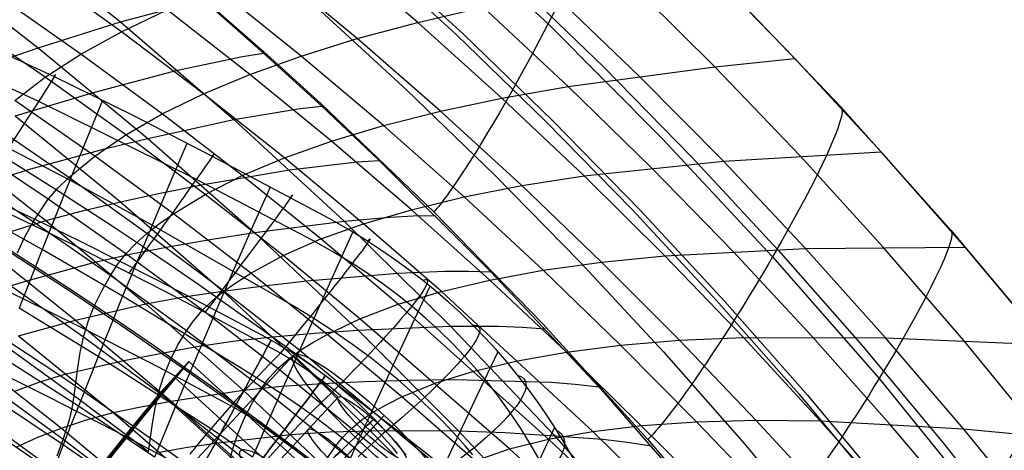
# Model space of a CAD drawing. Extents: x -919 to -345, y -585 to -19.
# Tile 115 of 123: x -477 to -413, y -138 to -110. Entities that reach past the tile are written whole.
import ezdxf

# ---------------------------------------------------------------- set-up
doc = ezdxf.new("R2010")
doc.units = 0
for name, color, linetype in [('LIMES_EST', 7, 'CONTINUOUS'), ('SCHIUMATO', 84, 'CONTINUOUS'), ('TELAIO', 3, 'CONTINUOUS')]:
    doc.layers.add(name, color=color, linetype=linetype)

msp = doc.modelspace()

# ---------------------------------------------------------------- linework, layer by layer
at = {"layer": 'LIMES_EST'}
for p, q in [((-459.427, -131.392, 12.916), (-473.311, -146.31, 9.49)), ((-456.499, -134.117, 12.916), (-459.427, -131.392, 12.916)), ((-468.112, -133.84, -37.257), (-466.242, -131.804, -36.09)), ((-466.242, -131.804, -36.09), (-449.21, -147.328, -36.291)), ((-467.177, -132.822, -36.674), (-450.147, -148.349, -36.863)), ((-470.306, -148.94, 9.508), (-456.499, -134.117, 12.916)), ((-468.112, -133.84, -37.257), (-451.085, -149.371, -37.435)), ((-453.512, -135.311, 6.013), (-466.821, -149.612, 2.728)), ((-453.964, -135.797, 9.958), (-453.512, -135.311, 6.013)), ((-467.535, -150.366, 6.608), (-453.964, -135.797, 9.958)), ((-468.569, -151.475, 12.438), (-454.642, -136.525, 15.875)), ((-468.068, -150.952, 9.519), (-454.303, -136.161, 12.916)), ((-455.094, -137.011, 19.819), (-454.642, -136.525, 15.875)), ((-455.094, -137.011, 19.819), (-469.232, -152.202, 16.33))]:
    msp.add_line(p, q, dxfattribs=at)
at = {"layer": 'LIMES_EST', "extrusion": (0.67183, 0.721909, 0.165808)}
for radius in [7, 3]:
    msp.add_circle((239.808, 80.581, -401.368), radius, dxfattribs=at)
at = {"layer": 'LIMES_EST', "extrusion": (0.672162, 0.721583, 0.165878)}
msp.add_circle((239.615, 80.629, -404.395), 3, dxfattribs=at)
at = {"layer": 'LIMES_EST', "extrusion": (0.672193, 0.721569, 0.165815)}
msp.add_circle((237.893, 120.567, -401.764), 7, dxfattribs=at)
at = {"layer": 'LIMES_EST', "extrusion": (-0.696503, 0.716248, 0.043273)}
for centre, radius, start, end in [((113.449, 85.228, 228.773), 339.13, 337.22869, 22.27722), ((113.436, 85.228, 228.773), 339.142, 337.22955, 22.27636)]:
    msp.add_arc(centre, radius, start, end, dxfattribs=at)
at = {"layer": 'LIMES_EST', "extrusion": (-0.697094, 0.715662, 0.043444)}
msp.add_arc((113.238, 85.18, 229.017), 340.646, 337.2289, 22.27443, dxfattribs=at)
at = {"layer": 'LIMES_EST', "extrusion": (-0.697679, 0.715081, 0.043614)}
msp.add_arc((113.029, 85.132, 229.26), 342.162, 337.22907, 22.27166, dxfattribs=at)
at = {"layer": 'SCHIUMATO'}
for p, q in [((-450.524, -102.607, 325.822), (-442.823, -109.802, 325.549)), ((-478.328, -103.555, 307.696), (-470.71, -109.666, 307.304)), ((-451.32, -109.699, 271.44), (-456.925, -104.898, 272.052)), ((-483.429, -105.685, 296.908), (-476.078, -111.349, 296.402)), ((-470.634, -110.309, 234.885), (-476.074, -106.385, 235.54)), ((-455.275, -110.757, 261.735), (-460.81, -106.165, 262.389)), ((-426.72, -112.049, 312.618), (-432.501, -106.122, 312.875)), ((-431.941, -112.598, 301.758), (-437.645, -106.937, 302.133)), ((-458.923, -111.896, 252.295), (-464.392, -107.5, 252.973)), ((-436.87, -113.205, 291.166), (-442.5, -107.798, 291.643)), ((-431.133, -107.47, 312.817), (-423.711, -115.229, 312.481)), ((-475.056, -113.22, -32.451), (-485.541, -108.379, -32.627)), ((-473.283, -111.77, 226.23), (-478.667, -107.996, 226.848)), ((-465.249, -108.303, 318.267), (-461.386, -111.699, 318.123)), ((-465.196, -108.236, 318.259), (-461.372, -111.592, 318.116)), ((-470.71, -109.666, 307.304), (-466.586, -108.578, 315.501)), ((-470.634, -110.309, 234.885), (-467.668, -108.886, 243.803)), ((-462.26, -113.102, 243.122), (-467.668, -108.886, 243.803)), ((-451.32, -109.699, 271.44), (-447.06, -108.715, 281.409)), ((-441.501, -113.882, 280.851), (-447.06, -108.715, 281.409)), ((-475.609, -113.272, 217.847), (-480.942, -109.633, 218.408)), ((-476.078, -111.349, 296.402), (-470.71, -109.666, 307.304)), ((-470.71, -109.666, 307.304), (-463.308, -116.034, 306.894)), ((-455.275, -110.757, 261.735), (-451.32, -109.699, 271.44)), ((-445.827, -114.639, 270.819), (-451.32, -109.699, 271.44)), ((-442.823, -109.802, 325.549), (-435.371, -117.259, 325.261)), ((-476.029, -114.847, -41.527), (-486.473, -110.1, -41.622)), ((-473.283, -111.77, 226.23), (-470.634, -110.309, 234.885)), ((-465.282, -114.358, 234.221), (-470.634, -110.309, 234.885)), ((-458.923, -111.896, 252.295), (-455.275, -110.757, 261.735)), ((-449.846, -115.484, 261.071), (-455.275, -110.757, 261.735)), ((-481.065, -113.073, 285.404), (-476.078, -111.349, 296.402)), ((-476.078, -111.349, 296.402), (-468.919, -117.254, 295.875)), ((-462.756, -111.913, 315.343), (-461.386, -111.699, 318.123)), ((-461.386, -111.699, 318.123), (-457.582, -115.163, 317.976)), ((-461.372, -111.592, 318.116), (-457.608, -115.015, 317.969)), ((-475.609, -113.272, 217.847), (-473.283, -111.77, 226.23)), ((-467.983, -115.666, 225.603), (-473.283, -111.77, 226.23)), ((-466.982, -112.819, 307.102), (-462.756, -111.913, 315.343)), ((-462.26, -113.102, 243.122), (-458.923, -111.896, 252.295)), ((-453.552, -116.425, 251.609), (-458.923, -111.896, 252.295)), ((-431.941, -112.598, 301.758), (-426.72, -112.049, 312.618)), ((-421.095, -118.123, 312.353), (-426.72, -112.049, 312.618)), ((-472.474, -114.272, 296.141), (-466.982, -112.819, 307.102)), ((-441.501, -113.882, 280.851), (-431.941, -112.598, 301.758)), ((-426.386, -118.4, 301.373), (-431.941, -112.598, 301.758)), ((-477.602, -114.788, 209.729), (-475.609, -113.272, 217.847)), ((-470.354, -117.03, 217.278), (-475.609, -113.272, 217.847)), ((-469.876, -115.775, -32.362), (-475.056, -113.22, -32.451)), ((-465.282, -114.358, 234.221), (-462.26, -113.102, 243.122)), ((-456.944, -117.446, 242.433), (-462.26, -113.102, 243.122)), ((-431.38, -118.748, 290.682), (-436.87, -113.205, 291.166)), ((-477.57, -115.79, 285.09), (-472.474, -114.272, 296.141)), ((-445.827, -114.639, 270.819), (-441.501, -113.882, 280.851)), ((-436.074, -119.18, 280.285), (-441.501, -113.882, 280.851)), ((-472.39, -118.425, 209.239), (-477.602, -114.788, 209.729)), ((-465.742, -119.936, -41.423), (-476.029, -114.847, -41.527)), ((-471.877, -114.79, -32.398), (-472.982, -117.472, -24.794)), ((-467.983, -115.666, 225.603), (-465.282, -114.358, 234.221)), ((-460.018, -118.532, 233.549), (-465.282, -114.358, 234.221)), ((-449.846, -115.484, 261.071), (-445.827, -114.639, 270.819)), ((-440.46, -119.705, 270.191), (-445.827, -114.639, 270.819)), ((-463.308, -116.034, 306.894), (-458.986, -115.315, 315.182)), ((-458.986, -115.315, 315.182), (-457.582, -115.163, 317.976)), ((-457.608, -115.015, 317.969), (-450.259, -122.054, 317.666)), ((-457.582, -115.163, 317.976), (-453.84, -118.694, 317.826)), ((-453.552, -116.425, 251.609), (-449.846, -115.484, 261.071)), ((-444.534, -120.333, 260.401), (-449.846, -115.484, 261.071)), ((-423.711, -115.229, 312.481), (-416.554, -123.232, 312.128)), ((-477.57, -115.79, 285.09), (-470.715, -121.39, 284.448)), ((-470.354, -117.03, 217.278), (-467.983, -115.666, 225.603)), ((-464.741, -118.42, -32.269), (-469.876, -115.775, -32.362)), ((-468.919, -117.254, 295.875), (-463.308, -116.034, 306.894)), ((-462.765, -119.685, 224.968), (-467.983, -115.666, 225.603)), ((-463.308, -116.034, 306.894), (-456.128, -122.649, 306.465)), ((-474.081, -119.801, 201.48), (-479.257, -116.265, 201.868)), ((-456.944, -117.446, 242.433), (-453.552, -116.425, 251.609)), ((-448.293, -121.071, 250.916), (-453.552, -116.425, 251.609)), ((-482.261, -117.383, 273.951), (-475.58, -122.612, 273.216)), ((-474.009, -119.984, -17.162), (-479.416, -117.183, -17.253)), ((-472.982, -117.472, -24.794), (-474.009, -119.984, -17.162)), ((-472.39, -118.425, 209.239), (-470.354, -117.03, 217.278)), ((-471.576, -117.901, 290.328), (-468.919, -117.254, 295.875)), ((-465.18, -120.909, 216.701), (-470.354, -117.03, 217.278)), ((-468.919, -117.254, 295.875), (-461.962, -123.39, 295.327)), ((-460.018, -118.532, 233.549), (-456.944, -117.446, 242.433)), ((-451.735, -121.905, 241.737), (-456.944, -117.446, 242.433)), ((-435.371, -117.259, 325.261), (-428.173, -124.968, 324.957)), ((-475.422, -121.224, 194.034), (-480.567, -117.773, 194.298)), ((-476.555, -119.246, 279.215), (-471.576, -117.901, 290.328)), ((-466.37, -117.588, -32.302), (-467.544, -120.336, -24.701)), ((-431.38, -118.748, 290.682), (-421.095, -118.123, 312.353)), ((-415.627, -124.339, 312.077), (-421.095, -118.123, 312.353)), ((-474.081, -119.801, 201.48), (-472.39, -118.425, 209.239)), ((-467.254, -122.18, 208.742), (-472.39, -118.425, 209.239)), ((-457.089, -122.483, -32.128), (-464.741, -118.42, -32.269)), ((-462.765, -119.685, 224.968), (-460.018, -118.532, 233.549)), ((-454.854, -122.818, 232.87), (-460.018, -118.532, 233.549)), ((-459.689, -119.311, 306.682), (-455.275, -118.781, 315.016)), ((-455.275, -118.781, 315.016), (-453.84, -118.694, 317.826)), ((-453.84, -118.694, 317.826), (-446.542, -125.95, 317.513)), ((-440.46, -119.705, 270.191), (-431.38, -118.748, 290.682)), ((-426.025, -124.43, 290.188), (-431.38, -118.748, 290.682)), ((-420.975, -124.343, 300.979), (-426.386, -118.4, 301.373)), ((-476.406, -122.696, 186.91), (-481.525, -119.313, 187.028)), ((-478.9, -119.972, 273.586), (-476.555, -119.246, 279.215)), ((-465.414, -120.294, 295.604), (-459.689, -119.311, 306.682)), ((-430.771, -124.614, 279.711), (-436.074, -119.18, 280.285)), ((-474.009, -119.984, -17.162), (-474.955, -122.327, -9.505)), ((-474.798, -120.504, 197.725), (-474.081, -119.801, 201.48)), ((-468.98, -123.452, 201.086), (-474.081, -119.801, 201.48)), ((-468.636, -122.912, -17.071), (-474.009, -119.984, -17.162)), ((-458.124, -123.937, -41.354), (-465.742, -119.936, -41.423)), ((-465.18, -120.909, 216.701), (-462.765, -119.685, 224.968)), ((-457.643, -123.813, 224.327), (-462.765, -119.685, 224.968)), ((-444.534, -120.333, 260.401), (-440.46, -119.705, 270.191)), ((-435.207, -124.905, 269.556), (-440.46, -119.705, 270.191)), ((-475.422, -121.224, 194.034), (-474.798, -120.504, 197.725)), ((-467.544, -120.336, -24.701), (-468.636, -122.912, -17.071)), ((-468.123, -120.831, 290.029), (-465.414, -120.294, 295.604)), ((-460.953, -120.427, -32.196), (-462.197, -123.25, -24.596)), ((-448.293, -121.071, 250.916), (-444.534, -120.333, 260.401)), ((-439.329, -125.314, 259.723), (-444.534, -120.333, 260.401)), ((-476.406, -122.696, 186.91), (-475.422, -121.224, 194.034)), ((-470.352, -124.788, 193.764), (-475.422, -121.224, 194.034)), ((-470.715, -121.39, 284.448), (-468.123, -120.831, 290.029)), ((-467.254, -122.18, 208.742), (-465.18, -120.909, 216.701)), ((-460.096, -124.895, 216.118), (-465.18, -120.909, 216.701)), ((-451.735, -121.905, 241.737), (-448.293, -121.071, 250.916)), ((-443.133, -125.848, 250.216), (-448.293, -121.071, 250.916)), ((-475.822, -124.499, -1.829), (-481.116, -121.581, -1.914)), ((-475.58, -122.612, 273.216), (-473.193, -121.977, 278.869)), ((-473.193, -121.977, 278.869), (-470.715, -121.39, 284.448)), ((-470.715, -121.39, 284.448), (-464.041, -127.204, 283.786)), ((-454.854, -122.818, 232.87), (-451.735, -121.905, 241.737)), ((-446.617, -126.492, 241.034), (-451.735, -121.905, 241.737)), ((-480.02, -124.001, 261.916), (-475.58, -122.612, 273.216)), ((-474.955, -122.327, -9.505), (-475.822, -124.499, -1.829)), ((-475.58, -122.612, 273.216), (-469.062, -128.043, 272.462)), ((-468.16, -122.813, 204.873), (-467.254, -122.18, 208.742)), ((-462.205, -126.041, 208.24), (-467.254, -122.18, 208.742)), ((-461.962, -123.39, 295.327), (-456.128, -122.649, 306.465)), ((-455.838, -123.205, -32.116), (-457.089, -122.483, -32.128)), ((-456.128, -122.649, 306.465), (-453.117, -122.387, 312.04)), ((-456.128, -122.649, 306.465), (-449.174, -129.501, 306.017)), ((-453.117, -122.387, 312.04), (-451.625, -122.312, 314.845)), ((-451.625, -122.312, 314.845), (-450.159, -122.29, 317.671)), ((-450.259, -122.054, 317.666), (-443.157, -129.343, 317.347)), ((-476.958, -123.706, 182.464), (-476.406, -122.696, 186.91)), ((-471.363, -126.19, 186.788), (-476.406, -122.696, 186.91)), ((-468.636, -122.912, -17.071), (-469.644, -125.314, -9.417)), ((-468.98, -123.452, 201.086), (-468.16, -122.813, 204.873)), ((-459.4, -128.183, -16.901), (-468.636, -122.912, -17.071)), ((-462.197, -123.25, -24.596), (-463.355, -125.896, -16.969)), ((-457.643, -123.813, 224.327), (-454.854, -122.818, 232.87)), ((-454.607, -123.962, -32.112), (-455.838, -123.205, -32.116)), ((-449.776, -127.23, 232.185), (-454.854, -122.818, 232.87)), ((-416.554, -123.232, 312.128), (-409.663, -131.47, 311.758)), ((-477.426, -124.71, 178.354), (-476.958, -123.706, 182.464)), ((-469.713, -124.11, 197.388), (-468.98, -123.452, 201.086)), ((-463.962, -127.209, 200.687), (-468.98, -123.452, 201.086)), ((-467.357, -124.27, 284.119), (-464.72, -123.816, 289.725)), ((-464.72, -123.816, 289.725), (-461.962, -123.39, 295.327)), ((-461.962, -123.39, 295.327), (-455.205, -129.75, 294.76)), ((-460.096, -124.895, 216.118), (-457.643, -123.813, 224.327)), ((-452.602, -128.067, 223.68), (-457.643, -123.813, 224.327)), ((-455.565, -123.387, -32.117), (-456.879, -126.275, -24.516)), ((-480.02, -124.001, 261.916), (-473.631, -129.105, 261.083)), ((-475.822, -124.499, -1.829), (-476.607, -126.499, 5.854)), ((-470.569, -127.543, -1.744), (-475.822, -124.499, -1.829)), ((-470.352, -124.788, 193.764), (-469.713, -124.11, 197.388)), ((-469.878, -124.759, 278.516), (-467.357, -124.27, 284.119)), ((-456.859, -124.647, -41.342), (-458.124, -123.937, -41.354)), ((-453.686, -124.563, -32.115), (-454.607, -123.962, -32.112)), ((-452.78, -125.186, -32.122), (-453.686, -124.563, -32.115)), ((-435.207, -124.905, 269.556), (-426.025, -124.43, 290.188)), ((-426.025, -124.43, 290.188), (-415.627, -124.339, 312.077)), ((-420.811, -130.244, 289.687), (-426.025, -124.43, 290.188)), ((-415.714, -130.422, 300.577), (-420.975, -124.343, 300.979)), ((-410.317, -130.697, 311.792), (-415.627, -124.339, 312.077)), ((-472.303, -125.303, 272.84), (-469.878, -124.759, 278.516)), ((-470.894, -125.482, 190.211), (-470.352, -124.788, 193.764)), ((-465.362, -128.458, 193.491), (-470.352, -124.788, 193.764)), ((-462.205, -126.041, 208.24), (-460.096, -124.895, 216.118)), ((-455.089, -129.005, 215.53), (-460.096, -124.895, 216.118)), ((-455.57, -125.409, -41.327), (-456.859, -124.647, -41.342)), ((-451.89, -125.832, -32.135), (-452.78, -125.186, -32.122)), ((-439.329, -125.314, 259.723), (-435.207, -124.905, 269.556)), ((-430.081, -130.23, 268.913), (-435.207, -124.905, 269.556)), ((-425.602, -130.177, 279.129), (-430.771, -124.614, 279.711)), ((-428.173, -124.968, 324.957), (-421.237, -132.913, 324.635)), ((-476.808, -126.53, 261.5), (-472.303, -125.303, 272.84)), ((-471.363, -126.19, 186.788), (-470.894, -125.482, 190.211)), ((-469.644, -125.314, -9.417), (-470.569, -127.543, -1.744)), ((-454.575, -126.055, -41.32), (-455.57, -125.409, -41.327)), ((-451.018, -126.502, -32.153), (-451.89, -125.832, -32.135)), ((-446.617, -126.492, 241.034), (-443.133, -125.848, 250.216)), ((-443.133, -125.848, 250.216), (-439.329, -125.314, 259.723)), ((-438.088, -130.74, 249.51), (-443.133, -125.848, 250.216)), ((-434.245, -130.415, 259.039), (-439.329, -125.314, 259.723)), ((-476.607, -126.499, 5.854), (-477.314, -128.328, 13.551)), ((-471.933, -127.18, 182.386), (-471.363, -126.19, 186.788)), ((-466.396, -129.792, 186.662), (-471.363, -126.19, 186.788)), ((-463.355, -125.896, -16.969), (-464.425, -128.365, -9.318)), ((-463.127, -126.619, 204.42), (-462.205, -126.041, 208.24)), ((-457.229, -130.026, 207.732), (-462.205, -126.041, 208.24)), ((-458.556, -126.543, 295.046), (-452.622, -126.046, 306.243)), ((-456.879, -126.275, -24.516), (-458.103, -128.984, -16.889)), ((-453.6, -126.734, -41.317), (-454.575, -126.055, -41.32)), ((-452.622, -126.046, 306.243), (-449.556, -125.914, 311.85)), ((-450.164, -127.196, -32.175), (-451.018, -126.502, -32.153)), ((-449.776, -127.23, 232.185), (-446.617, -126.492, 241.034)), ((-449.556, -125.914, 311.85), (-448.035, -125.906, 314.671)), ((-448.035, -125.906, 314.671), (-446.542, -125.95, 317.513)), ((-441.609, -131.191, 240.325), (-446.617, -126.492, 241.034)), ((-446.542, -125.95, 317.513), (-439.499, -133.455, 317.185)), ((-480.49, -127.682, 251.518), (-476.808, -126.53, 261.5)), ((-473.126, -130.209, 170.53), (-478.095, -126.709, 170.659)), ((-464.041, -127.204, 283.786), (-461.36, -126.856, 289.417)), ((-463.962, -127.209, 200.687), (-463.127, -126.619, 204.42)), ((-461.36, -126.856, 289.417), (-458.556, -126.543, 295.046)), ((-452.645, -127.446, -41.317), (-453.6, -126.734, -41.317)), ((-450.536, -126.909, -32.168), (-451.894, -129.81, -24.56)), ((-472.421, -128.184, 178.274), (-471.933, -127.18, 182.386)), ((-470.569, -127.543, -1.744), (-471.408, -129.596, 5.935)), ((-462.828, -132.234, -1.601), (-470.569, -127.543, -1.744)), ((-469.062, -128.043, 272.462), (-466.6, -127.592, 278.161)), ((-466.6, -127.592, 278.161), (-464.041, -127.204, 283.786)), ((-464.71, -127.822, 197.047), (-463.962, -127.209, 200.687)), ((-464.041, -127.204, 283.786), (-457.553, -133.222, 283.105)), ((-459.014, -131.089, 200.283), (-463.962, -127.209, 200.687)), ((-451.712, -128.191, -41.32), (-452.645, -127.446, -41.317)), ((-452.602, -128.067, 223.68), (-449.776, -127.23, 232.185)), ((-449.33, -127.914, -32.202), (-450.164, -127.196, -32.175)), ((-439.903, -136.347, 230.811), (-449.776, -127.23, 232.185)), ((-472.167, -131.474, 13.628), (-477.314, -128.328, 13.551)), ((-473.631, -129.105, 261.083), (-469.062, -128.043, 272.462)), ((-472.82, -129.195, 174.355), (-472.421, -128.184, 178.274)), ((-469.062, -128.043, 272.462), (-462.712, -133.668, 271.693)), ((-464.425, -128.365, -9.318), (-465.407, -130.657, -1.649)), ((-465.362, -128.458, 193.491), (-464.71, -127.822, 197.047)), ((-458.103, -128.984, -16.889), (-459.4, -128.183, -16.901)), ((-455.089, -129.005, 215.53), (-452.602, -128.067, 223.68)), ((-442.787, -136.851, 222.382), (-452.602, -128.067, 223.68)), ((-450.807, -128.967, -41.327), (-451.712, -128.191, -41.32)), ((-448.517, -128.655, -32.235), (-449.33, -127.914, -32.202)), ((-465.915, -129.114, 190.017), (-465.362, -128.458, 193.491)), ((-460.439, -132.252, 193.213), (-465.362, -128.458, 193.491)), ((-458.103, -128.984, -16.889), (-459.237, -131.514, -9.237)), ((-456.828, -129.816, -16.885), (-458.103, -128.984, -16.889)), ((-457.229, -130.026, 207.732), (-455.089, -129.005, 215.53)), ((-445.327, -137.488, 214.349), (-455.089, -129.005, 215.53)), ((-449.931, -129.769, -41.337), (-450.807, -128.967, -41.327)), ((-447.726, -129.42, -32.273), (-448.517, -128.655, -32.235)), ((-477.355, -130.118, 251.104), (-473.631, -129.105, 261.083)), ((-473.631, -129.105, 261.083), (-467.393, -134.391, 260.239)), ((-473.126, -130.209, 170.53), (-472.82, -129.195, 174.355)), ((-471.408, -129.596, 5.935), (-472.167, -131.474, 13.628)), ((-466.396, -129.792, 186.662), (-465.915, -129.114, 190.017)), ((-455.205, -129.75, 294.76), (-449.174, -129.501, 306.017)), ((-449.174, -129.501, 306.017), (-446.056, -129.501, 311.655)), ((-449.174, -129.501, 306.017), (-442.454, -136.581, 305.549)), ((-446.957, -130.207, -32.317), (-447.726, -129.42, -32.273)), ((-446.056, -129.501, 311.655), (-444.508, -129.56, 314.493)), ((-444.508, -129.56, 314.493), (-442.988, -129.672, 317.351)), ((-443.157, -129.343, 317.347), (-436.305, -136.874, 317.013)), ((-477.355, -130.118, 251.104), (-471.194, -135.126, 250.263)), ((-473.339, -131.217, 166.718), (-473.126, -130.209, 170.53)), ((-468.226, -133.822, 170.399), (-473.126, -130.209, 170.53)), ((-466.983, -130.762, 182.304), (-466.396, -129.792, 186.662)), ((-461.496, -133.517, 186.532), (-466.396, -129.792, 186.662)), ((-463.37, -130.474, 277.801), (-460.773, -130.187, 283.448)), ((-460.773, -130.187, 283.448), (-458.052, -129.948, 289.104)), ((-458.166, -130.549, 203.962), (-457.229, -130.026, 207.732)), ((-458.052, -129.948, 289.104), (-455.205, -129.75, 294.76)), ((-452.35, -134.104, 207.218), (-457.229, -130.026, 207.732)), ((-455.578, -130.683, -16.89), (-456.828, -129.816, -16.885)), ((-455.205, -129.75, 294.76), (-448.66, -136.324, 294.172)), ((-451.894, -129.81, -24.56), (-453.161, -132.534, -16.924)), ((-449.085, -130.595, -41.35), (-449.931, -129.769, -41.337)), ((-446.212, -131.016, -32.367), (-446.957, -130.207, -32.317)), ((-434.245, -130.415, 259.039), (-430.081, -130.23, 268.913)), ((-430.081, -130.23, 268.913), (-420.811, -130.244, 289.687)), ((-425.069, -135.657, 268.274), (-430.081, -130.23, 268.913)), ((-420.558, -135.848, 278.548), (-425.602, -130.177, 279.129)), ((-420.811, -130.244, 289.687), (-410.317, -130.697, 311.792)), ((-415.734, -136.174, 289.183), (-420.811, -130.244, 289.687)), ((-473.72, -134.037, 155.188), (-478.64, -130.503, 155.266)), ((-470.492, -131.725, 260.663), (-465.866, -130.831, 272.08)), ((-467.488, -131.766, 178.191), (-466.983, -130.762, 182.304)), ((-465.407, -130.657, -1.649), (-466.3, -132.769, 6.025)), ((-465.866, -130.831, 272.08), (-463.37, -130.474, 277.801)), ((-459.014, -131.089, 200.283), (-458.166, -130.549, 203.962)), ((-454.354, -131.589, -16.903), (-455.578, -130.683, -16.89)), ((-448.269, -131.445, -41.366), (-449.085, -130.595, -41.35)), ((-441.609, -131.191, 240.325), (-438.088, -130.74, 249.51)), ((-438.088, -130.74, 249.51), (-434.245, -130.415, 259.039)), ((-433.135, -135.722, 248.81), (-438.088, -130.74, 249.51)), ((-429.263, -135.612, 258.36), (-434.245, -130.415, 259.039)), ((-408.091, -139.763, 299.957), (-415.714, -130.422, 300.577)), ((-480.663, -131.357, 241.101), (-474.556, -136.137, 240.277)), ((-473.45, -134.702, 29.064), (-478.507, -131.465, 28.996)), ((-473.486, -132.204, 162.895), (-473.339, -131.217, 166.718)), ((-472.167, -131.474, 13.628), (-472.846, -133.176, 21.338)), ((-464.585, -136.341, 13.757), (-472.167, -131.474, 13.628)), ((-460.267, -131.262, -46.993), (-460.978, -131.976, -47.094)), ((-459.237, -131.514, -9.237), (-460.279, -133.865, -1.569)), ((-459.81, -131.533, -46.993), (-460.267, -131.262, -46.993)), ((-459.359, -131.813, -46.993), (-459.81, -131.533, -46.993)), ((-459.775, -131.658, 196.701), (-459.014, -131.089, 200.283)), ((-444.569, -143.132, 199.083), (-459.014, -131.089, 200.283)), ((-453.161, -132.534, -16.924), (-454.354, -131.589, -16.903)), ((-447.478, -132.325, -41.383), (-448.269, -131.445, -41.366)), ((-446.092, -131.175, -32.379), (-447.458, -134.04, -24.75)), ((-445.491, -131.847, -32.422), (-446.212, -131.016, -32.367)), ((-444.803, -131.751, 231.494), (-441.609, -131.191, 240.325)), ((-431.83, -140.817, 238.942), (-441.609, -131.191, 240.325)), ((-474.257, -132.6, 250.685), (-470.492, -131.725, 260.663)), ((-473.72, -134.037, 155.188), (-473.486, -132.204, 162.895)), ((-467.904, -132.791, 174.247), (-467.488, -131.766, 178.191)), ((-460.279, -133.865, -1.569), (-462.828, -132.234, -1.601)), ((-460.978, -131.976, -47.094), (-461.701, -132.724, -47.166)), ((-461.004, -132.869, 189.817), (-460.439, -132.252, 193.213)), ((-460.439, -132.252, 193.213), (-459.775, -131.658, 196.701)), ((-446.048, -144.004, 192.383), (-460.439, -132.252, 193.213)), ((-458.913, -132.101, -46.993), (-459.359, -131.813, -46.993)), ((-458.473, -132.398, -46.993), (-458.913, -132.101, -46.993)), ((-447.663, -132.424, 223.026), (-444.803, -131.751, 231.494)), ((-444.794, -132.698, -32.483), (-445.491, -131.847, -32.422)), ((-475.967, -133.126, 245.723), (-474.257, -132.6, 250.685)), ((-468.226, -133.822, 170.399), (-467.904, -132.791, 174.247)), ((-466.3, -132.769, 6.025), (-467.108, -134.703, 13.713)), ((-461.701, -132.724, -47.166), (-462.436, -133.505, -47.209)), ((-461.496, -133.517, 186.532), (-461.004, -132.869, 189.817)), ((-458.039, -132.703, -46.993), (-458.473, -132.398, -46.993)), ((-457.61, -133.017, -46.993), (-458.039, -132.703, -46.993)), ((-453.161, -132.534, -16.924), (-454.334, -135.08, -9.265)), ((-452.575, -133.022, -16.938), (-453.161, -132.534, -16.924)), ((-450.181, -133.214, 214.935), (-447.663, -132.424, 223.026)), ((-447.091, -132.777, -41.393), (-447.478, -132.325, -41.383)), ((-446.711, -133.239, -41.403), (-447.091, -132.777, -41.393)), ((-444.122, -133.569, -32.549), (-444.794, -132.698, -32.483)), ((-421.237, -132.913, 324.635), (-414.572, -141.086, 324.294)), ((-474.437, -136.878, 139.409), (-479.321, -133.335, 139.453)), ((-477.593, -133.725, 240.691), (-475.967, -133.126, 245.723)), ((-472.846, -133.176, 21.338), (-473.45, -134.702, 29.064)), ((-462.436, -133.505, -47.209), (-463.179, -134.317, -47.222)), ((-462.712, -133.668, 271.693), (-460.184, -133.406, 277.436)), ((-462.1, -134.468, 182.219), (-461.496, -133.517, 186.532)), ((-447.155, -145.033, 186.138), (-461.496, -133.517, 186.532)), ((-460.184, -133.406, 277.436), (-457.553, -133.222, 283.105)), ((-457.188, -133.339, -46.994), (-457.61, -133.017, -46.993)), ((-457.553, -133.222, 283.105), (-454.794, -133.092, 288.786)), ((-457.553, -133.222, 283.105), (-451.255, -139.438, 282.405)), ((-456.772, -133.67, -46.994), (-457.188, -133.339, -46.994)), ((-454.794, -133.092, 288.786), (-451.906, -133.011, 294.469)), ((-451.999, -133.521, -16.954), (-452.575, -133.022, -16.938)), ((-452.35, -134.104, 207.218), (-450.181, -133.214, 214.935)), ((-451.431, -134.031, -16.972), (-451.999, -133.521, -16.954)), ((-451.906, -133.011, 294.469), (-448.895, -132.979, 300.131)), ((-448.895, -132.979, 300.131), (-442.617, -133.147, 311.456)), ((-446.338, -133.709, -41.413), (-446.711, -133.239, -41.403)), ((-442.617, -133.147, 311.456), (-441.044, -133.274, 314.31)), ((-441.044, -133.274, 314.31), (-439.499, -133.455, 317.185)), ((-439.499, -133.455, 317.185), (-432.716, -141.199, 316.84)), ((-474.436, -137.218, 44.54), (-479.42, -133.902, 44.483)), ((-473.867, -134.85, 151.293), (-473.72, -134.037, 155.188)), ((-468.869, -137.686, 155.108), (-473.72, -134.037, 155.188)), ((-468.453, -134.844, 166.582), (-468.226, -133.822, 170.399)), ((-463.394, -137.56, 170.263), (-468.226, -133.822, 170.399)), ((-467.393, -134.391, 260.239), (-462.712, -133.668, 271.693)), ((-462.712, -133.668, 271.693), (-456.533, -139.48, 270.909)), ((-460.279, -133.865, -1.569), (-461.228, -136.035, 6.104)), ((-459.029, -134.715, -1.563), (-460.279, -133.865, -1.569)), ((-456.772, -133.67, -46.994), (-457.511, -134.378, -47.092)), ((-456.362, -134.009, -46.994), (-456.772, -133.67, -46.994)), ((-455.96, -134.356, -46.994), (-456.362, -134.009, -46.994)), ((-453.301, -134.571, 203.497), (-452.35, -134.104, 207.218)), ((-437.988, -146.635, 205.762), (-452.35, -134.104, 207.218)), ((-450.871, -134.551, -16.992), (-451.431, -134.031, -16.972)), ((-447.458, -134.04, -24.75), (-448.729, -136.729, -17.095)), ((-445.972, -134.188, -41.424), (-446.338, -133.709, -41.413)), ((-445.615, -134.675, -41.436), (-445.972, -134.188, -41.424)), ((-443.476, -134.459, -32.617), (-444.122, -133.569, -32.549)), ((-474.042, -135.592, 147.364), (-473.867, -134.85, 151.293)), ((-473.45, -134.702, 29.064), (-473.979, -136.048, 36.8)), ((-468.478, -138.03, 29.137), (-473.45, -134.702, 29.064)), ((-471.194, -135.126, 250.263), (-469.381, -134.744, 255.139)), ((-469.381, -134.744, 255.139), (-467.393, -134.391, 260.239)), ((-468.613, -135.84, 162.772), (-468.453, -134.844, 166.582)), ((-467.108, -134.703, 13.713), (-467.833, -136.457, 21.417)), ((-467.393, -134.391, 260.239), (-461.31, -139.857, 259.387)), ((-463.179, -134.317, -47.222), (-463.928, -135.157, -47.204)), ((-462.622, -135.474, 178.103), (-462.1, -134.468, 182.219)), ((-457.8, -135.594, -1.564), (-459.029, -134.715, -1.563)), ((-457.511, -134.378, -47.092), (-458.262, -135.122, -47.161)), ((-455.564, -134.71, -46.994), (-455.96, -134.356, -46.994)), ((-455.174, -135.072, -46.994), (-455.564, -134.71, -46.994)), ((-454.163, -135.059, 199.872), (-453.301, -134.571, 203.497)), ((-450.321, -135.081, -17.014), (-450.871, -134.551, -16.992)), ((-445.266, -135.17, -41.448), (-445.615, -134.675, -41.436)), ((-442.854, -135.366, -32.686), (-443.476, -134.459, -32.617)), ((-475.183, -138.79, 123.243), (-480.046, -135.258, 123.271)), ((-472.919, -135.592, 245.305), (-471.194, -135.126, 250.263)), ((-471.194, -135.126, 250.263), (-465.177, -140.307, 249.409)), ((-463.928, -135.157, -47.204), (-464.682, -136.024, -47.155)), ((-463.056, -136.512, 174.135), (-462.622, -135.474, 178.103)), ((-458.262, -135.122, -47.161), (-459.025, -135.899, -47.201)), ((-454.334, -135.08, -9.265), (-455.414, -137.449, -1.589)), ((-454.791, -135.441, -46.994), (-455.174, -135.072, -46.994)), ((-454.936, -135.58, 196.347), (-454.163, -135.059, 199.872)), ((-454.415, -135.817, -46.994), (-454.791, -135.441, -46.994)), ((-449.781, -135.62, -17.039), (-450.321, -135.081, -17.014)), ((-444.602, -136.168, -41.477), (-445.266, -135.17, -41.448)), ((-442.257, -136.29, -32.757), (-442.854, -135.366, -32.686)), ((-475.129, -139.025, 60.041), (-480.056, -135.643, 59.995)), ((-474.556, -136.137, 240.277), (-472.919, -135.592, 245.305)), ((-474.437, -136.878, 139.409), (-474.042, -135.592, 147.364)), ((-473.979, -136.048, 36.8), (-474.436, -137.218, 44.54)), ((-468.869, -137.686, 155.108), (-468.613, -135.84, 162.772)), ((-464.682, -136.024, -47.155), (-465.437, -136.915, -47.075)), ((-461.228, -136.035, 6.104), (-462.089, -138.024, 13.789)), ((-459.025, -135.899, -47.201), (-459.797, -136.709, -47.212)), ((-456.594, -136.504, -1.573), (-457.8, -135.594, -1.564)), ((-456.189, -136.707, 189.61), (-455.613, -136.13, 192.926)), ((-455.613, -136.13, 192.926), (-454.936, -135.58, 196.347)), ((-453.682, -136.587, -46.994), (-454.415, -135.817, -46.994)), ((-449.25, -136.17, -17.066), (-449.781, -135.62, -17.039)), ((-442.396, -136.1, -32.745), (-443.715, -138.893, -25.081)), ((-439.903, -136.347, 230.811), (-436.684, -135.972, 239.624)), ((-436.684, -135.972, 239.624), (-433.135, -135.722, 248.81)), ((-433.135, -135.722, 248.81), (-429.263, -135.612, 258.36)), ((-428.265, -140.775, 248.127), (-433.135, -135.722, 248.81)), ((-429.263, -135.612, 258.36), (-425.069, -135.657, 268.274)), ((-424.374, -140.89, 257.696), (-429.263, -135.612, 258.36)), ((-425.069, -135.657, 268.274), (-415.734, -136.174, 289.183)), ((-420.162, -141.174, 267.646), (-425.069, -135.657, 268.274)), ((-415.632, -141.619, 277.974), (-420.558, -135.848, 278.548)), ((-477.517, -137.381, 230.288), (-476.089, -136.737, 235.261)), ((-476.089, -136.737, 235.261), (-474.556, -136.137, 240.277)), ((-474.556, -136.137, 240.277), (-468.585, -141.086, 239.438)), ((-467.833, -136.457, 21.417), (-468.478, -138.03, 29.137)), ((-462.089, -138.024, 13.789), (-464.585, -136.341, 13.757)), ((-464.332, -137.102, 259.814), (-459.601, -136.551, 271.303)), ((-463.394, -137.56, 170.263), (-463.056, -136.512, 174.135)), ((-459.797, -136.709, -47.212), (-460.575, -137.549, -47.192)), ((-459.601, -136.551, 271.303), (-457.044, -136.386, 277.066)), ((-457.044, -136.386, 277.066), (-454.38, -136.306, 282.758)), ((-456.693, -137.323, 186.393), (-456.189, -136.707, 189.61)), ((-455.414, -137.449, -1.589), (-456.594, -136.504, -1.573)), ((-453.681, -136.587, -46.994), (-454.438, -137.281, -47.088)), ((-454.38, -136.306, 282.758), (-451.586, -136.287, 288.462)), ((-453.325, -136.982, -46.994), (-453.682, -136.587, -46.994)), ((-451.586, -136.287, 288.462), (-448.66, -136.324, 294.172)), ((-448.729, -136.729, -17.095), (-449.906, -139.244, -9.417)), ((-448.729, -136.729, -17.095), (-449.25, -136.17, -17.066)), ((-448.219, -137.298, -17.127), (-448.729, -136.729, -17.095)), ((-448.66, -136.324, 294.172), (-445.608, -136.416, 299.864)), ((-448.66, -136.324, 294.172), (-442.328, -143.102, 293.564)), ((-445.608, -136.416, 299.864), (-439.241, -136.851, 311.252)), ((-443.983, -137.163, -41.514), (-444.602, -136.168, -41.477)), ((-442.787, -136.851, 222.382), (-439.903, -136.347, 230.811)), ((-442.454, -136.581, 305.549), (-435.971, -143.878, 305.06)), ((-441.685, -137.23, -32.826), (-442.257, -136.29, -32.757)), ((-430.336, -145.725, 229.506), (-439.903, -136.347, 230.811)), ((-415.734, -136.174, 289.183), (-405.17, -137.185, 311.495)), ((-410.788, -142.213, 288.68), (-415.734, -136.174, 289.183)), ((-474.836, -137.934, 131.337), (-474.437, -136.878, 139.409)), ((-474.436, -137.218, 44.54), (-474.82, -138.211, 52.281)), ((-469.625, -140.535, 139.362), (-474.437, -136.878, 139.409)), ((-469.537, -140.632, 44.601), (-474.436, -137.218, 44.54)), ((-468.168, -137.695, 249.837), (-466.339, -137.381, 254.71)), ((-466.339, -137.381, 254.71), (-464.332, -137.102, 259.814)), ((-465.437, -136.915, -47.075), (-466.192, -137.828, -46.964)), ((-457.314, -138.251, 182.124), (-456.693, -137.323, 186.393)), ((-454.438, -137.281, -47.088), (-455.208, -138.011, -47.154)), ((-452.975, -137.383, -46.994), (-453.325, -136.982, -46.994)), ((-452.633, -137.79, -46.994), (-452.975, -137.383, -46.994)), ((-447.719, -137.876, -17.161), (-448.219, -137.298, -17.127)), ((-445.327, -137.488, 214.349), (-442.787, -136.851, 222.382)), ((-443.403, -138.151, -41.556), (-443.983, -137.163, -41.514)), ((-433.232, -145.864, 221.156), (-442.787, -136.851, 222.382)), ((-441.134, -138.183, -32.894), (-441.685, -137.23, -32.826)), ((-439.241, -136.851, 311.252), (-437.644, -137.047, 314.123)), ((-437.644, -137.047, 314.123), (-436.075, -137.299, 317.014)), ((-436.305, -136.874, 317.013), (-429.71, -144.632, 316.662)), ((-463.636, -138.597, 166.444), (-463.394, -137.56, 170.263)), ((-444.515, -152.908, 169.707), (-463.394, -137.56, 170.263)), ((-460.575, -137.549, -47.192), (-461.358, -138.416, -47.142)), ((-455.414, -137.449, -1.589), (-456.401, -139.637, 6.09)), ((-454.262, -138.429, -1.611), (-455.414, -137.449, -1.589)), ((-447.517, -138.244, 206.711), (-445.327, -137.488, 214.349)), ((-435.786, -146.172, 213.241), (-445.327, -137.488, 214.349))]:
    msp.add_line(p, q, dxfattribs=at)
at = {"layer": 'SCHIUMATO', "extrusion": (-1.24771e-05, 4.60852e-05, 1)}
msp.add_arc((-631.986, -443.854, -46.994), 356.655, 61.21858, 118.54818, dxfattribs=at)
at = {"layer": 'SCHIUMATO', "extrusion": (0.876292, -0.473007, -0.091525)}
msp.add_arc((-309.297, 280.609, -365.901), 12.895, 0.97363, 158.31118, dxfattribs=at)
at = {"layer": 'SCHIUMATO', "extrusion": (0.831413, -0.555557, 0.010451)}
msp.add_arc((-370.8, -31.06, -332.406), 12.897, 284.89255, 9.28685, dxfattribs=at)
at = {"layer": 'SCHIUMATO', "extrusion": (0.851099, -0.515742, -0.09819)}
msp.add_arc((-331.109, 281.025, -331.874), 12.977, 1.00886, 158.37337, dxfattribs=at)
at = {"layer": 'SCHIUMATO', "extrusion": (0.807365, -0.589977, 0.009432)}
msp.add_arc((-382.584, -31.613, -305.655), 12.965, 285.39131, 9.88212, dxfattribs=at)
at = {"layer": 'SCHIUMATO', "extrusion": (0.794561, -0.60711, 0.009512)}
msp.add_arc((-388.11, -31.673, -291.983), 13.023, 285.54965, 10.08592, dxfattribs=at)
at = {"layer": 'SCHIUMATO', "extrusion": (0.770052, -0.63767, 0.019915)}
msp.add_arc((-398.221, -29.074, -271.664), 13.016, 285.90423, 10.47675, dxfattribs=at)
at = {"layer": 'SCHIUMATO', "extrusion": (0.837736, -0.536533, -0.101644)}
msp.add_arc((-341.445, 281.379, -314.57), 13.016, 1.0248, 158.40338, dxfattribs=at)
at = {"layer": 'SCHIUMATO', "extrusion": (-0.689164, 0.720122, -0.080482)}
msp.add_arc((426.049, -16.744, 222.316), 12.971, 169.17017, 253.74319, dxfattribs=at)
at = {"layer": 'SCHIUMATO', "extrusion": (-0.602081, 0.786212, -0.139173)}
msp.add_arc((446.868, -10.813, 172.308), 12.947, 169.14062, 253.70481, dxfattribs=at)
at = {"layer": 'SCHIUMATO', "extrusion": (0.823888, -0.557022, -0.104573)}
msp.add_arc((-351.414, 282.022, -296.886), 13.053, 1.03988, 158.43314, dxfattribs=at)
at = {"layer": 'SCHIUMATO', "extrusion": (-0.496094, 0.84336, -0.206482)}
msp.add_arc((463.35, -11.267, 115.455), 12.918, 169.14579, 253.69773, dxfattribs=at)
at = {"layer": 'SCHIUMATO', "extrusion": (0.816526, -0.567207, -0.107528)}
msp.add_arc((-356.306, 281.963, -288.317), 13.068, 1.04389, 158.44451, dxfattribs=at)
at = {"layer": 'SCHIUMATO', "extrusion": (-0.421994, 0.871092, -0.251236)}
msp.add_arc((470.143, -16.351, 76.138), 12.912, 169.86764, 254.4321, dxfattribs=at)
at = {"layer": 'TELAIO'}
for p, q in [((-454.818, -105.002, 309.28), (-448.842, -110.474, 309.025)), ((-454.341, -104.981, 319.269), (-448.346, -110.472, 319.013)), ((-445.14, -106.862, 313.846), (-439.207, -112.601, 313.577)), ((-457.931, -108.698, 314.443), (-452.049, -114.084, 314.191)), ((-448.842, -110.474, 309.025), (-443.017, -116.106, 308.761)), ((-448.346, -110.472, 319.013), (-442.503, -116.123, 318.748)), ((-439.207, -112.601, 313.577), (-433.431, -118.496, 313.3)), ((-452.049, -114.084, 314.191), (-446.314, -119.628, 313.932)), ((-443.017, -116.106, 308.761), (-437.345, -121.891, 308.489)), ((-442.503, -116.123, 318.748), (-436.814, -121.929, 318.475)), ((-433.431, -118.496, 313.3), (-427.814, -124.542, 313.013)), ((-446.314, -119.628, 313.932), (-440.729, -125.324, 313.664)), ((-437.345, -121.891, 308.489), (-431.829, -127.826, 308.207)), ((-436.814, -121.929, 318.475), (-431.282, -127.882, 318.193)), ((-427.814, -124.542, 313.013), (-422.359, -130.734, 312.717)), ((-440.729, -125.324, 313.664), (-435.296, -131.167, 313.387)), ((-431.829, -127.826, 308.207), (-426.469, -133.906, 307.916)), ((-431.282, -127.882, 318.193), (-425.909, -133.979, 317.901)), ((-460.887, -130.416, -36.09), (-460.424, -130.673, -36.09)), ((-460.424, -130.673, -36.09), (-459.966, -130.939, -36.09)), ((-459.966, -130.939, -36.09), (-459.513, -131.214, -36.09)), ((-422.359, -130.734, 312.717), (-417.069, -137.066, 312.411)), ((-459.513, -131.214, -36.09), (-459.065, -131.497, -36.09)), ((-459.065, -131.497, -36.09), (-458.623, -131.789, -36.09)), ((-435.296, -131.167, 313.387), (-430.02, -137.151, 313.101)), ((-458.623, -131.789, -36.09), (-458.186, -132.089, -36.09)), ((-458.186, -132.089, -36.09), (-457.755, -132.398, -36.09)), ((-457.755, -132.398, -36.09), (-457.33, -132.715, -36.09)), ((-457.33, -132.715, -36.09), (-456.911, -133.042, -36.09)), ((-456.911, -133.042, -36.09), (-456.499, -133.376, -36.09)), ((-456.499, -133.376, -36.09), (-456.092, -133.719, -36.09)), ((-456.092, -133.719, -36.09), (-455.693, -134.068, -36.09)), ((-455.693, -134.068, -36.09), (-455.3, -134.425, -36.09)), ((-426.469, -133.906, 307.916), (-421.27, -140.126, 307.616)), ((-425.909, -133.979, 317.901), (-420.7, -140.212, 317.6)), ((-463.272, -134.811, -41.09), (-462.893, -135.021, -41.09)), ((-463.272, -134.811, -31.09), (-462.893, -135.021, -31.09)), ((-455.3, -134.425, -36.09), (-454.915, -134.788, -36.09)), ((-454.915, -134.788, -36.09), (-454.165, -135.532, -36.09)), ((-462.893, -135.021, -41.09), (-462.517, -135.239, -41.09)), ((-462.893, -135.021, -31.09), (-462.517, -135.239, -31.09)), ((-462.517, -135.239, -41.09), (-462.146, -135.464, -41.09)), ((-462.517, -135.239, -31.09), (-462.146, -135.464, -31.09)), ((-462.146, -135.464, -41.09), (-461.779, -135.696, -41.09)), ((-462.146, -135.464, -31.09), (-461.779, -135.696, -31.09)), ((-461.779, -135.696, -41.09), (-461.416, -135.935, -41.09)), ((-461.779, -135.696, -31.09), (-461.416, -135.935, -31.09)), ((-461.416, -135.935, -41.09), (-461.059, -136.182, -41.09)), ((-461.416, -135.935, -31.09), (-461.059, -136.182, -31.09)), ((-454.165, -135.532, -36.09), (-453.801, -135.912, -36.09)), ((-453.801, -135.912, -36.09), (-453.445, -136.298, -36.09)), ((-461.059, -136.182, -41.09), (-460.706, -136.434, -41.09)), ((-461.059, -136.182, -31.09), (-460.706, -136.434, -31.09)), ((-460.706, -136.434, -41.09), (-460.358, -136.694, -41.09)), ((-460.706, -136.434, -31.09), (-460.358, -136.694, -31.09)), ((-460.358, -136.694, -41.09), (-460.016, -136.961, -41.09)), ((-460.358, -136.694, -31.09), (-460.016, -136.961, -31.09)), ((-453.445, -136.298, -36.09), (-453.097, -136.69, -36.09)), ((-453.097, -136.69, -36.09), (-452.757, -137.089, -36.09)), ((-460.016, -136.961, -41.09), (-459.678, -137.234, -41.09)), ((-460.016, -136.961, -31.09), (-459.678, -137.234, -31.09)), ((-459.678, -137.234, -41.09), (-459.346, -137.513, -41.09)), ((-459.678, -137.234, -31.09), (-459.346, -137.513, -31.09)), ((-452.757, -137.089, -36.09), (-452.425, -137.494, -36.09)), ((-430.02, -137.151, 313.101), (-424.902, -143.272, 312.805)), ((-417.069, -137.066, 312.411), (-411.946, -143.534, 312.095)), ((-459.346, -137.513, -41.09), (-459.02, -137.799, -41.09)), ((-459.346, -137.513, -31.09), (-459.02, -137.799, -31.09)), ((-452.425, -137.494, -36.09), (-452.102, -137.907, -36.09))]:
    msp.add_line(p, q, dxfattribs=at)
at = {"layer": 'TELAIO', "extrusion": (0.878928, -0.476955, 0)}
msp.add_circle((-339.449, -36.09, -342.884), 5, dxfattribs=at)
at = {"layer": 'TELAIO', "extrusion": (0.795769, -0.605601, -1.01608e-14)}
msp.add_circle((-387.57, -36.09, -283.557), 5, dxfattribs=at)
at = {"layer": 'TELAIO', "extrusion": (-0.693727, 0.720238, 1.93978e-14)}
msp.add_circle((426.129, -36.09, 217.451), 5, dxfattribs=at)
at = {"layer": 'TELAIO', "extrusion": (-1.27117e-16, -0.04013, 0.999194)}
msp.add_arc((-631.948, -357.63, 226.163), 291.855, 32.13766, 90, dxfattribs=at)
at = {"layer": 'TELAIO', "extrusion": (1.28822e-16, -0.04013, 0.999194)}
msp.add_arc((-631.948, -357.63, 221.271), 286.75, 32.13766, 90, dxfattribs=at)
at = {"layer": 'TELAIO', "extrusion": (-1.02904e-16, -0.04013, 0.999194)}
msp.add_arc((-631.948, -357.63, 231.268), 286.963, 32.13766, 90, dxfattribs=at)
at = {"layer": 'TELAIO', "extrusion": (-3.0222e-16, -0.04013, 0.999194)}
msp.add_arc((-631.948, -357.63, 226.376), 281.858, 32.13766, 90, dxfattribs=at)
at = {"layer": 'TELAIO'}
for centre, radius in [((-631.95, -445.649, -36.09), 358.656), ((-631.95, -445.649, -41.09), 353.656), ((-631.95, -445.649, -31.09), 353.656), ((-631.95, -445.649, -36.09), 348.656)]:
    msp.add_arc(centre, radius, 61.51327, 89.99964, dxfattribs=at)

doc.saveas('drawing.dxf')
